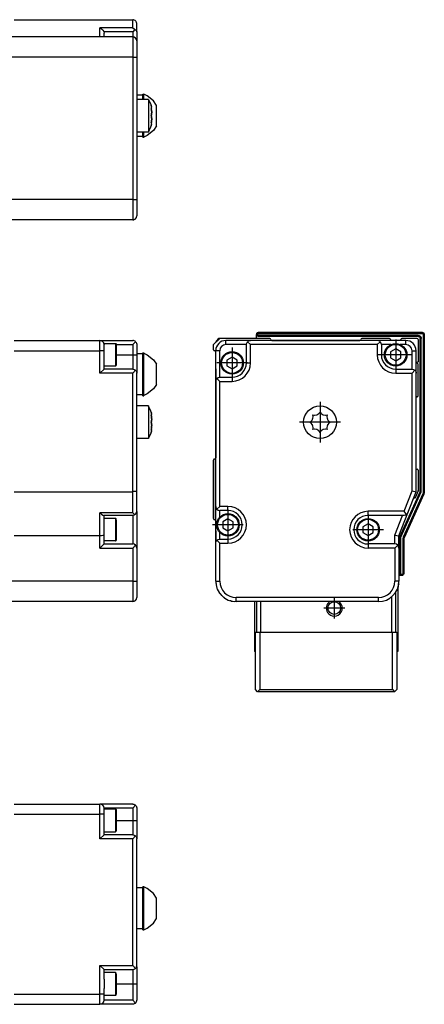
# Model space of a CAD drawing. Header units: inches. Extents: x -381 to 29622, y -418 to 176.
# Tile 50 of 50: x 29523 to 29622, y -152 to 88. Entities that reach past the tile are written whole.
import ezdxf

# ---------------------------------------------------------------- set-up
doc = ezdxf.new("R2010")
doc.units = ezdxf.units.IN
doc.linetypes.add('DOT_CENTER', pattern=[14, 12, -1, 0, -1])
doc.layers.add('1', color=7, linetype='Continuous')

# ---------------------------------------------------------------- blocks, each defined once
blk = doc.blocks.new('Modulo_der__16E___18', base_point=(27255.18, -53.93))
at = {"color": 7, "linetype": 'Continuous'}
for p, q in [((29522.08, 9.97), (29543.08, 9.97)), ((29543.08, 7.47), (29543.08, 9.97)), ((29543.08, 9.97), (29551.08, 9.97)), ((29551.29, 9.95), (29551.08, 9.97)), ((29551.08, 8.97), (29551.78, 9.68)), ((29551.46, 9.9), (29551.29, 9.95)), ((29551.48, 9.89), (29551.46, 9.9)), ((29551.67, 9.78), (29551.48, 9.89)), ((29551.78, 9.68), (29551.67, 9.78)), ((29551.78, 9.68), (29551.82, 9.64)), ((29551.82, 9.64), (29551.94, 9.47)), ((29522.08, 7.47), (29543.08, 7.47)), ((29543.08, 1.97), (29543.08, 7.47)), ((29544.08, 7.47), (29543.08, 7.47)), ((29544.08, 9.22), (29544.08, 8.97)), ((29544.08, 9.22), (29546.88, 9.22)), ((29544.08, 7.47), (29544.08, 8.97)), ((29544.08, 2.97), (29544.08, 7.47)), ((29546.88, 9.22), (29546.88, 3.72)), ((29546.88, 9.22), (29546.95, 9.21)), ((29546.95, 9.21), (29547.05, 9.12)), ((29547.05, 9.12), (29547.08, 8.83)), ((29547.06, 8.97), (29551.08, 8.97)), ((29547.08, 8.83), (29547.08, 3.92)), ((29551.08, 8.97), (29551.08, 6.47)), ((29551.94, 9.47), (29552, 9.35)), ((29552, 9.35), (29552.03, 9.28)), ((29552.03, 9.28), (29552.07, 9.08)), ((29552.07, 9.08), (29552.08, 8.97)), ((29552.08, 8.97), (29552.08, 6.47)), ((29547.08, 6.47), (29551.08, 6.47)), ((29551.08, 6.47), (29551.08, 2.97)), ((29551.08, 6.47), (29552.08, 6.47)), ((29553.58, 6.68), (29552.08, 6.68)), ((29552.08, 6.47), (29552.08, 1.97)), ((29553.58, -3.57), (29553.58, 6.93)), ((29553.58, 6.93), (29553.83, 6.93)), ((29553.83, -0.12), (29553.83, 6.93)), ((29553.83, 6.93), (29553.83, 6.85)), ((29553.83, 6.85), (29554.66, 6.46)), ((29554.66, 6.46), (29556.15, 5.23)), ((29556.15, 5.23), (29556.88, 4.14)), ((29544.08, 2.97), (29543.08, 1.97)), ((29546.88, 3.72), (29544.08, 3.72)), ((29551.08, 2.97), (29544.08, 2.97)), ((29546.88, 3.72), (29546.95, 3.73)), ((29546.95, 3.73), (29547.05, 3.82)), ((29547.05, 3.82), (29547.08, 3.92)), ((29551.08, 2.97), (29551.46, 2.9)), ((29551.78, 2.68), (29551.08, 1.97)), ((29551.46, 2.9), (29551.78, 2.68)), ((29551.78, 2.68), (29551.82, 2.64)), ((29551.82, 2.64), (29551.94, 2.47)), ((29551.94, 2.47), (29552, 2.35)), ((29556.88, -0.79), (29556.88, 4.14)), ((29551.08, 1.97), (29543.08, 1.97)), ((29551.08, -27.03), (29551.08, 1.97)), ((29552, 2.35), (29552.03, 2.28)), ((29552.03, 2.28), (29552.07, 2.08)), ((29552.07, 2.08), (29552.08, 1.97)), ((29552.08, -26.84), (29552.08, 1.97)), ((29553.83, -3.49), (29553.83, -0.12)), ((29556.15, -1.87), (29554.66, -3.11)), ((29556.88, -0.79), (29556.15, -1.87)), ((29553.58, -3.32), (29552.08, -3.32)), ((29553.58, -3.57), (29553.83, -3.57)), ((29554.66, -3.11), (29553.83, -3.49)), ((29553.83, -3.57), (29553.83, -3.49)), ((29554.91, -6.03), (29552.08, -6.03)), ((29554.91, -6.03), (29554.91, -6.09)), ((29554.91, -6.09), (29554.91, -6.03)), ((29554.91, -6.09), (29554.91, -8.66)), ((29555.49, -7.33), (29554.91, -6.09)), ((29554.91, -8.66), (29554.91, -14.03)), ((29555.58, -7.53), (29555.49, -7.33)), ((29555.58, -7.53), (29555.67, -7.84)), ((29555.67, -7.84), (29555.58, -7.53)), ((29555.58, -8.26), (29555.67, -8.33)), ((29555.66, -8.59), (29555.58, -8.26)), ((29555.59, -8.33), (29555.66, -8.59)), ((29555.59, -8.33), (29555.68, -8.33)), ((29555.66, -8.59), (29555.68, -8.7)), ((29555.68, -8.7), (29555.66, -8.59)), ((29555.68, -7.89), (29555.67, -7.84)), ((29555.67, -8.33), (29555.68, -8.33)), ((29555.7, -7.96), (29555.68, -7.89)), ((29555.68, -8.33), (29555.73, -8.21)), ((29555.68, -8.7), (29555.72, -9.03)), ((29555.72, -9.03), (29555.68, -8.7)), ((29555.72, -9.51), (29555.68, -9.76)), ((29555.68, -9.76), (29555.72, -9.51)), ((29555.7, -7.96), (29555.72, -8.09)), ((29555.72, -8.09), (29555.7, -7.96)), ((29555.73, -8.21), (29555.72, -8.09)), ((29555.72, -9.03), (29555.73, -9.28)), ((29555.73, -9.28), (29555.72, -9.03)), ((29555.73, -9.36), (29555.72, -9.51)), ((29555.72, -9.51), (29555.73, -9.36)), ((29555.73, -9.28), (29555.73, -9.36)), ((29555.73, -9.36), (29555.73, -9.28)), ((29555.67, -9.81), (29555.58, -10.03)), ((29555.58, -10.03), (29555.67, -9.81)), ((29555.58, -10.03), (29555.67, -10.25)), ((29555.67, -10.25), (29555.58, -10.03)), ((29555.58, -11.8), (29555.66, -11.47)), ((29555.67, -11.73), (29555.58, -11.8)), ((29555.66, -11.47), (29555.59, -11.73)), ((29555.59, -11.73), (29555.68, -11.73)), ((29555.68, -11.35), (29555.66, -11.47)), ((29555.66, -11.47), (29555.68, -11.35)), ((29555.68, -9.76), (29555.67, -9.81)), ((29555.67, -9.81), (29555.68, -9.76)), ((29555.67, -10.25), (29555.68, -10.29)), ((29555.68, -10.29), (29555.67, -10.25)), ((29555.68, -11.73), (29555.67, -11.73)), ((29555.68, -10.29), (29555.72, -10.55)), ((29555.72, -10.55), (29555.68, -10.29)), ((29555.72, -11.03), (29555.68, -11.35)), ((29555.68, -11.35), (29555.72, -11.03)), ((29555.73, -11.84), (29555.68, -11.73)), ((29555.72, -11.96), (29555.7, -12.09)), ((29555.7, -12.09), (29555.72, -11.96)), ((29555.72, -10.55), (29555.73, -10.7)), ((29555.73, -10.7), (29555.72, -10.55)), ((29555.73, -10.78), (29555.72, -11.03)), ((29555.72, -11.03), (29555.73, -10.78)), ((29555.72, -11.96), (29555.73, -11.84)), ((29555.73, -10.7), (29555.73, -10.78)), ((29555.73, -10.78), (29555.73, -10.7)), ((29554.91, -14.03), (29552.08, -14.03)), ((29555.49, -12.72), (29554.91, -13.97)), ((29555.58, -12.53), (29555.49, -12.72)), ((29555.67, -12.22), (29555.58, -12.53)), ((29555.58, -12.53), (29555.67, -12.22)), ((29555.67, -12.22), (29555.68, -12.17)), ((29555.68, -12.17), (29555.7, -12.09)), ((29522.08, -27.03), (29551.08, -27.03)), ((29551.29, -27.02), (29551.08, -27.03)), ((29551.08, -32.19), (29551.08, -27.03)), ((29551.46, -27.01), (29551.29, -27.02)), ((29551.48, -27.01), (29551.46, -27.01)), ((29551.67, -26.99), (29551.48, -27.01)), ((29551.79, -26.97), (29551.67, -26.99)), ((29551.82, -26.97), (29551.79, -26.97)), ((29551.94, -26.93), (29551.82, -26.97)), ((29552, -26.91), (29551.94, -26.93)), ((29552.03, -26.9), (29552, -26.91)), ((29552.07, -26.86), (29552.03, -26.9)), ((29552.08, -26.84), (29552.07, -26.86)), ((29552.08, -31.83), (29552.08, -26.84)), ((29543.08, -32.19), (29543.1, -32.21)), ((29551.08, -32.19), (29543.08, -32.19)), ((29543.08, -37.83), (29543.08, -32.19)), ((29543.1, -32.21), (29543.46, -32.52)), ((29543.46, -32.52), (29543.48, -32.53)), ((29543.48, -32.53), (29543.79, -32.74)), ((29543.79, -32.74), (29543.8, -32.75)), ((29543.8, -32.75), (29544.01, -32.83)), ((29551.08, -32.83), (29544.01, -32.83)), ((29544.08, -37.64), (29544.08, -32.83)), ((29546.88, -33.58), (29544.08, -33.58)), ((29546.88, -33.58), (29546.88, -39.08)), ((29546.95, -33.59), (29546.88, -33.58)), ((29547.05, -33.68), (29546.95, -33.59)), ((29547.08, -33.97), (29547.05, -33.68)), ((29551.08, -32.19), (29551.1, -32.21)), ((29551.46, -32.75), (29551.08, -32.83)), ((29551.08, -32.83), (29551.08, -39.83)), ((29551.1, -32.21), (29551.46, -32.52)), ((29551.46, -32.52), (29551.48, -32.53)), ((29551.64, -32.65), (29551.46, -32.75)), ((29551.48, -32.53), (29551.64, -32.65)), ((29551.64, -32.65), (29551.79, -32.53)), ((29551.79, -32.53), (29552, -32.21)), ((29552, -32.21), (29552.08, -31.83)), ((29552.08, -31.9), (29552.06, -32)), ((29552.08, -31.9), (29552.08, -40.83)), ((29547.08, -33.97), (29547.08, -36.33)), ((29543.08, -37.83), (29522.08, -37.83)), ((29543.46, -37.81), (29543.08, -37.83)), ((29543.08, -40.83), (29543.08, -37.83)), ((29543.79, -37.77), (29543.46, -37.81)), ((29544, -37.71), (29543.79, -37.77)), ((29544.08, -37.64), (29544, -37.71)), ((29544.08, -39.83), (29544.08, -37.64)), ((29547.08, -36.33), (29547.08, -38.88)), ((29544.08, -39.83), (29543.08, -40.83)), ((29543.08, -40.83), (29551.08, -40.83)), ((29546.88, -39.08), (29544.08, -39.08)), ((29544.08, -39.83), (29551.08, -39.83)), ((29546.88, -39.08), (29546.95, -39.07)), ((29546.95, -39.07), (29547.05, -38.98)), ((29547.05, -38.98), (29547.08, -38.88)), ((29551.46, -39.9), (29551.08, -39.83)), ((29551.08, -40.83), (29551.78, -40.12)), ((29551.08, -40.83), (29551.08, -48.93)), ((29551.78, -40.12), (29551.46, -39.9)), ((29552, -40.45), (29551.78, -40.12)), ((29552.08, -40.83), (29552, -40.45)), ((29552.08, -40.83), (29552.08, -48.93)), ((29551.08, -48.93), (29500.68, -48.93)), ((29551.08, -48.93), (29551.08, -53.93)), ((29551.08, -48.93), (29552.08, -48.93)), ((29552.08, -48.93), (29552.08, -52.93)), ((29551.08, -53.93), (29500.68, -53.93))]:
    blk.add_line(p, q, dxfattribs=at)
for centre, start, end in [((29543.08, 8.97), 360, 90), ((29551.08, -52.93), 270, 0)]:
    blk.add_arc(centre, 1, start, end, dxfattribs=at)
blk = doc.blocks.new('F-286__38', base_point=(621.12, -75.97))
blk.add_blockref('Modulo_der__16E___18', (27255.18, -53.93))
blk = doc.blocks.new('Alzado2', base_point=(2889, -32))
blk.add_blockref('F-286__38', (621.12, -75.97))
blk = doc.blocks.new('Modulo_der__16E___47', base_point=(27255.18, 38.97))
at = {"color": 7, "linetype": 'Continuous'}
for p, q in [((29522.08, 88.48), (29551.08, 88.48)), ((29551.29, 88.46), (29551.08, 88.48)), ((29551.08, 86.47), (29551.08, 88.48)), ((29551.46, 88.4), (29551.29, 88.46)), ((29551.48, 88.39), (29551.46, 88.4)), ((29551.67, 88.29), (29551.48, 88.39)), ((29551.79, 88.18), (29551.67, 88.29)), ((29551.82, 88.15), (29551.79, 88.18)), ((29551.94, 87.98), (29551.82, 88.15)), ((29552, 87.86), (29551.94, 87.98)), ((29552.03, 87.79), (29552, 87.86)), ((29552.07, 87.58), (29552.03, 87.79)), ((29552.08, 87.48), (29552.07, 87.58)), ((29552.08, 85.54), (29552.08, 87.48)), ((29543.08, 86.47), (29543.1, 86.46)), ((29543.08, 84.28), (29543.08, 86.47)), ((29551.08, 86.47), (29543.08, 86.47)), ((29543.1, 86.46), (29543.46, 86.26)), ((29543.46, 86.26), (29543.48, 86.24)), ((29543.48, 86.24), (29543.79, 85.94)), ((29543.79, 85.94), (29543.8, 85.92)), ((29543.8, 85.92), (29544, 85.56)), ((29544, 85.56), (29544.01, 85.54)), ((29544.01, 85.54), (29544.08, 85.15)), ((29551.08, 85.54), (29544.01, 85.54)), ((29544.08, 84.28), (29544.08, 85.15)), ((29551.08, 86.47), (29551.1, 86.46)), ((29551.64, 86.1), (29551.08, 85.54)), ((29551.08, 85.54), (29551.08, 84.28)), ((29551.1, 86.46), (29551.46, 86.26)), ((29551.46, 86.26), (29551.48, 86.24)), ((29551.48, 86.24), (29551.64, 86.1)), ((29551.64, 86.1), (29551.79, 86.02)), ((29551.79, 86.02), (29552, 85.8)), ((29552, 85.8), (29552.08, 85.54)), ((29552.08, 85.54), (29552.08, 83.28)), ((29551.08, 84.28), (29500.68, 84.28)), ((29551.08, 84.28), (29551.08, 79.28)), ((29552.08, 83.28), (29552.08, 79.28)), ((29551.08, 79.28), (29500.68, 79.28)), ((29551.08, 79.28), (29551.08, 44.48)), ((29551.08, 79.28), (29552.08, 79.28)), ((29552.08, 79.28), (29552.08, 44.48)), ((29553.58, 69.98), (29552.08, 69.98)), ((29553.58, 69), (29553.58, 70.23)), ((29553.58, 70.23), (29553.83, 70.23)), ((29553.83, 69), (29553.83, 70.23)), ((29554.66, 69.84), (29553.83, 70.23)), ((29554.91, 68.98), (29552.08, 68.98)), ((29553.58, 68.98), (29553.58, 69)), ((29553.83, 68.98), (29553.83, 69)), ((29556.15, 68.59), (29554.66, 69.84)), ((29554.91, 68.98), (29554.91, 60.98)), ((29554.91, 68.98), (29555.49, 67.71)), ((29555.49, 67.71), (29555.58, 67.48)), ((29555.67, 67.16), (29555.58, 67.48)), ((29555.58, 67.48), (29555.67, 67.16)), ((29556.88, 67.48), (29556.15, 68.59)), ((29556.88, 62.48), (29556.88, 67.48)), ((29555.58, 66.75), (29555.66, 66.68)), ((29555.67, 66.37), (29555.58, 66.75)), ((29555.67, 65.2), (29555.58, 64.98)), ((29555.58, 64.98), (29555.67, 65.2)), ((29555.59, 66.68), (29555.67, 66.37)), ((29555.59, 66.68), (29555.68, 66.68)), ((29555.66, 66.68), (29555.68, 66.68)), ((29555.68, 67.12), (29555.67, 67.16)), ((29555.67, 66.37), (29555.68, 66.3)), ((29555.68, 66.3), (29555.67, 66.37)), ((29555.68, 65.24), (29555.67, 65.2)), ((29555.67, 65.2), (29555.68, 65.24)), ((29555.72, 66.91), (29555.68, 67.12)), ((29555.68, 66.68), (29555.72, 66.71)), ((29555.68, 66.3), (29555.73, 65.73)), ((29555.73, 65.73), (29555.68, 66.3)), ((29555.7, 65.33), (29555.68, 65.24)), ((29555.68, 65.24), (29555.7, 65.33)), ((29555.72, 65.5), (29555.7, 65.33)), ((29555.7, 65.33), (29555.72, 65.5)), ((29555.73, 66.83), (29555.72, 66.91)), ((29555.72, 66.91), (29555.73, 66.83)), ((29555.72, 66.71), (29555.73, 66.79)), ((29555.73, 65.73), (29555.72, 65.5)), ((29555.72, 65.5), (29555.73, 65.73)), ((29555.73, 66.79), (29555.73, 66.83)), ((29555.67, 64.76), (29555.58, 64.98)), ((29555.58, 64.98), (29555.67, 64.76)), ((29555.58, 63.21), (29555.67, 63.59)), ((29555.67, 63.27), (29555.58, 63.21)), ((29555.58, 62.48), (29555.67, 62.79)), ((29555.67, 62.79), (29555.58, 62.48)), ((29555.67, 63.59), (29555.59, 63.28)), ((29555.59, 63.28), (29555.68, 63.28)), ((29555.68, 64.71), (29555.67, 64.76)), ((29555.67, 64.76), (29555.68, 64.71)), ((29555.67, 63.59), (29555.68, 63.65)), ((29555.68, 63.65), (29555.67, 63.59)), ((29555.68, 63.28), (29555.67, 63.27)), ((29555.67, 62.79), (29555.68, 62.84)), ((29555.7, 64.63), (29555.68, 64.71)), ((29555.68, 64.71), (29555.7, 64.63)), ((29555.68, 63.65), (29555.73, 64.23)), ((29555.73, 64.23), (29555.68, 63.65)), ((29555.72, 63.24), (29555.68, 63.28)), ((29555.68, 62.84), (29555.72, 63.04)), ((29555.72, 64.46), (29555.7, 64.63)), ((29555.7, 64.63), (29555.72, 64.46)), ((29555.73, 64.23), (29555.72, 64.46)), ((29555.72, 64.46), (29555.73, 64.23)), ((29555.73, 63.16), (29555.72, 63.24)), ((29555.72, 63.04), (29555.73, 63.13)), ((29555.73, 63.13), (29555.72, 63.04)), ((29555.73, 63.13), (29555.73, 63.16)), ((29554.91, 60.98), (29552.08, 60.98)), ((29553.58, 60.96), (29553.58, 60.98)), ((29553.58, 59.73), (29553.58, 60.96)), ((29553.83, 60.96), (29553.83, 60.98)), ((29553.83, 59.73), (29553.83, 60.96)), ((29556.15, 61.38), (29554.66, 60.13)), ((29554.91, 60.98), (29555.49, 62.24)), ((29555.49, 62.24), (29555.58, 62.48)), ((29556.88, 62.48), (29556.15, 61.38)), ((29552.08, 59.98), (29553.58, 59.98)), ((29553.58, 59.73), (29553.83, 59.73)), ((29554.66, 60.13), (29553.83, 59.73)), ((29551.08, 44.48), (29500.68, 44.48)), ((29551.08, 44.48), (29552.08, 44.48)), ((29551.08, 44.48), (29551.08, 39.48)), ((29552.08, 44.48), (29552.08, 40.48)), ((29551.08, 39.48), (29500.68, 39.48)), ((29551.08, 39.48), (29551.29, 39.5)), ((29551.29, 39.5), (29551.4, 39.53)), ((29551.43, 39.54), (29551.46, 39.55)), ((29551.46, 39.55), (29551.48, 39.56)), ((29551.48, 39.56), (29551.67, 39.67)), ((29551.67, 39.67), (29551.71, 39.7)), ((29551.73, 39.72), (29551.78, 39.77)), ((29551.78, 39.77), (29551.82, 39.81)), ((29551.82, 39.81), (29551.94, 39.98)), ((29551.94, 39.98), (29552, 40.09)), ((29552, 40.09), (29552.03, 40.17)), ((29552.03, 40.17), (29552.05, 40.27)), ((29552.07, 40.37), (29552.08, 40.48)), ((29552.07, 40.34), (29552.07, 40.37))]:
    blk.add_line(p, q, dxfattribs=at)
for centre, start, end in [((29551.08, 83.28), 0.0001, 90), ((29551.08, 40.48), 270, 0)]:
    blk.add_arc(centre, 1, start, end, dxfattribs=at)
blk = doc.blocks.new('F-286__67', base_point=(621.12, 38.97))
blk.add_blockref('Modulo_der__16E___47', (27255.18, 38.97))
blk = doc.blocks.new('Inferior2', base_point=(2889, 64.72))
blk.add_blockref('F-286__67', (621.12, 38.97))
blk = doc.blocks.new('Modulo_izq__K___68', base_point=(29570.88, -53.93))
at = {"color": 7, "linetype": 'Continuous'}
for p, q in [((29570.88, 8.97), (29572.38, 10.47)), ((29571.88, 10.22), (29572.18, 10.52)), ((29571.88, 10.22), (29572.12, 10.22)), ((29571.88, 9.97), (29571.88, 10.22)), ((29572.18, 10.52), (29579.58, 10.52)), ((29584.63, 10.47), (29572.38, 10.47)), ((29579.88, 9.97), (29573.88, 9.97)), ((29573.88, 8.97), (29573.88, 9.97)), ((29578.96, 9.35), (29579.17, 9.68)), ((29579.17, 9.68), (29579.29, 9.78)), ((29579.17, 9.68), (29579.88, 8.97)), ((29579.29, 9.78), (29579.47, 9.89)), ((29579.47, 9.89), (29579.5, 9.9)), ((29579.5, 9.9), (29579.67, 9.95)), ((29579.63, 10.47), (29579.58, 10.52)), ((29579.67, 9.95), (29579.88, 9.97)), ((29610.88, 9.97), (29579.88, 9.97)), ((29581.38, 11.47), (29581.4, 11.62)), ((29581.38, 10.47), (29581.38, 11.47)), ((29581.4, 11.33), (29581.38, 11.47)), ((29581.63, 11.47), (29581.38, 11.47)), ((29581.4, 11.62), (29581.42, 11.67)), ((29581.46, 11.2), (29581.4, 11.33)), ((29581.42, 11.67), (29581.46, 11.75)), ((29581.46, 11.75), (29581.6, 11.89)), ((29581.6, 11.06), (29581.46, 11.2)), ((29581.6, 11.89), (29581.69, 11.94)), ((29581.73, 11), (29581.6, 11.06)), ((29581.63, 11.47), (29581.64, 11.55)), ((29581.64, 11.4), (29581.63, 11.47)), ((29581.64, 11.55), (29581.65, 11.57)), ((29581.65, 11.38), (29581.64, 11.4)), ((29581.65, 11.57), (29581.67, 11.61)), ((29581.67, 11.33), (29581.65, 11.38)), ((29581.67, 11.61), (29581.7, 11.65)), ((29581.7, 11.3), (29581.67, 11.33)), ((29581.69, 11.94), (29581.73, 11.95)), ((29581.7, 11.65), (29581.74, 11.68)), ((29581.74, 11.27), (29581.7, 11.3)), ((29581.73, 11.95), (29581.88, 11.97)), ((29581.88, 10.97), (29581.73, 11)), ((29581.74, 11.68), (29581.78, 11.7)), ((29581.78, 11.24), (29581.74, 11.27)), ((29581.78, 11.7), (29581.8, 11.71)), ((29581.8, 11.23), (29581.78, 11.24)), ((29581.8, 11.71), (29581.88, 11.72)), ((29581.88, 11.22), (29581.8, 11.23)), ((29581.88, 11.72), (29581.88, 11.97)), ((29581.88, 11.97), (29621.88, 11.97)), ((29581.88, 11.72), (29621.88, 11.72)), ((29581.88, 10.97), (29581.88, 11.22)), ((29620.88, 11.22), (29581.88, 11.22)), ((29620.88, 10.97), (29581.88, 10.97)), ((29585.13, 9.97), (29606.63, 9.97)), ((29613.88, 10.47), (29607.13, 10.47)), ((29617.88, 9.97), (29610.88, 9.97)), ((29611.09, 9.95), (29610.88, 9.97)), ((29611.59, 9.68), (29610.88, 8.97)), ((29611.26, 9.9), (29611.09, 9.95)), ((29611.29, 9.89), (29611.26, 9.9)), ((29611.47, 9.78), (29611.29, 9.89)), ((29611.59, 9.68), (29611.47, 9.78)), ((29611.8, 9.35), (29611.59, 9.68)), ((29614.13, 10.22), (29614.13, 9.97)), ((29616.63, 9.97), (29616.63, 10.22)), ((29620.63, 10.47), (29616.88, 10.47)), ((29617.88, 8.97), (29617.88, 9.97)), ((29620.88, 11.22), (29621.09, 11.19)), ((29620.88, 10.97), (29620.88, 11.22)), ((29620.88, 10.97), (29621.02, 10.95)), ((29620.88, 10.22), (29620.88, 4.77)), ((29621.02, 10.95), (29621.16, 10.89)), ((29621.09, 11.19), (29621.16, 11.17)), ((29621.16, 11.17), (29621.29, 11.1)), ((29621.16, 10.89), (29621.29, 10.75)), ((29621.29, 11.1), (29621.41, 11)), ((29621.29, 10.75), (29621.36, 10.62)), ((29621.36, 10.62), (29621.38, 10.47)), ((29621.38, -27.04), (29621.38, 10.47)), ((29621.38, 10.47), (29621.63, 10.47)), ((29621.41, 11), (29621.5, 10.89)), ((29621.5, 10.89), (29621.57, 10.76)), ((29621.57, 10.76), (29621.6, 10.69)), ((29621.6, 10.69), (29621.63, 10.47)), ((29621.63, -27.1), (29621.63, 10.47)), ((29621.88, 11.97), (29622.02, 11.95)), ((29621.88, 11.72), (29621.88, 11.97)), ((29621.88, 11.72), (29621.95, 11.71)), ((29621.95, 11.71), (29621.97, 11.7)), ((29621.97, 11.7), (29622.02, 11.68)), ((29622.02, 11.95), (29622.16, 11.89)), ((29622.02, 11.68), (29622.05, 11.65)), ((29622.05, 11.65), (29622.09, 11.61)), ((29622.09, 11.61), (29622.11, 11.57)), ((29622.11, 11.57), (29622.12, 11.55)), ((29622.12, 11.55), (29622.13, 11.47)), ((29622.13, 11.47), (29622.13, -27.21)), ((29622.13, 11.47), (29622.38, 11.47)), ((29622.16, 11.89), (29622.29, 11.75)), ((29622.29, 11.75), (29622.36, 11.62)), ((29622.36, 11.62), (29622.38, 11.47)), ((29622.38, 11.47), (29622.38, -27.21)), ((29570.88, 7.72), (29570.88, 8.97)), ((29570.9, 7.62), (29570.9, 7.61)), ((29570.92, 7.58), (29570.93, 7.57)), ((29570.93, 7.57), (29570.95, 7.55)), ((29570.95, 7.55), (29570.96, 7.54)), ((29570.97, 7.53), (29570.99, 7.52)), ((29570.99, 7.52), (29571, 7.51)), ((29571.09, 7.48), (29571.1, 7.48)), ((29571.14, 7.47), (29571.13, 7.47)), ((29571.2, 7.46), (29571.16, 7.47)), ((29571.25, 7.44), (29571.2, 7.46)), ((29571.33, 7.37), (29571.29, 7.41)), ((29571.35, 7.34), (29571.33, 7.37)), ((29571.37, 7.29), (29571.36, 7.33)), ((29571.38, 7.22), (29571.37, 7.28)), ((29571.38, -0.03), (29571.38, 7.47)), ((29572.38, 7.47), (29571.38, 7.47)), ((29572.38, 0.97), (29572.38, 7.47)), ((29578.88, 8.97), (29573.88, 8.97)), ((29578.88, 8.97), (29578.96, 9.35)), ((29578.88, 4.47), (29578.88, 8.97)), ((29610.88, 8.97), (29579.88, 8.97)), ((29579.88, 4.47), (29579.88, 8.97)), ((29610.88, 8.97), (29610.88, 6.47)), ((29611.88, 8.97), (29611.8, 9.35)), ((29611.88, 8.97), (29611.88, 6.47)), ((29614.24, 8.97), (29611.88, 8.97)), ((29615.38, 7.92), (29614.13, 7.19)), ((29614.27, 8.97), (29614.24, 8.97)), ((29616.63, 7.19), (29615.38, 7.92)), ((29616.53, 8.97), (29616.49, 8.97)), ((29617.88, 8.97), (29616.53, 8.97)), ((29619.38, 2.97), (29619.38, 7.47)), ((29619.38, 7.47), (29620.38, 7.47)), ((29620.38, 1.97), (29620.38, 7.47)), ((29571.38, 5.97), (29571.38, 7.22)), ((29571.38, 2.97), (29571.38, 5.97)), ((29571.38, 5.97), (29571.38, 5.95)), ((29571.38, 5.97), (29571.38, 5.95)), ((29571.38, 5.95), (29571.38, 5.97)), ((29571.38, 5.93), (29571.38, 5.95)), ((29575.38, 5.92), (29574.13, 5.19)), ((29574.13, 5.19), (29574.13, 3.75)), ((29576.63, 5.19), (29575.38, 5.92)), ((29576.63, 3.75), (29576.63, 5.19)), ((29611.88, 6.47), (29610.88, 6.47)), ((29614.13, 7.19), (29614.13, 5.75)), ((29614.13, 5.75), (29615.38, 5.03)), ((29615.38, 5.03), (29616.63, 5.75)), ((29616.63, 5.75), (29616.63, 7.19)), ((29571.38, 2.97), (29571.38, -18.78)), ((29571.38, 2.9), (29571.38, 2.97)), ((29571.38, 2.9), (29571.38, 2.92)), ((29571.38, 1.93), (29571.38, 2.9)), ((29574.13, 3.75), (29575.38, 3.03)), ((29575.38, 3.03), (29576.63, 3.75)), ((29578.88, 4.47), (29579.88, 4.47)), ((29615.38, 2.97), (29615.38, 1.97)), ((29615.38, 2.97), (29619.38, 2.97)), ((29619.38, 2.97), (29619.76, 2.9)), ((29620.09, 2.68), (29619.38, 1.97)), ((29619.76, 2.9), (29620.09, 2.68)), ((29620.09, 2.68), (29620.19, 2.56)), ((29620.19, 2.56), (29620.29, 2.38)), ((29620.88, 4.77), (29620.58, 4.47)), ((29620.58, 4.47), (29620.88, 4.17)), ((29620.88, -3.53), (29620.88, 4.17)), ((29571.38, 1.72), (29571.38, 1.93)), ((29571.38, -0.03), (29571.4, 0.18)), ((29571.4, 0.18), (29571.46, 0.35)), ((29571.46, 0.35), (29571.47, 0.38)), ((29571.47, 0.38), (29571.57, 0.56)), ((29571.57, 0.56), (29571.67, 0.68)), ((29571.67, 0.68), (29572, 0.9)), ((29571.67, 0.68), (29572.38, -0.03)), ((29572, 0.9), (29572.38, 0.97)), ((29572.38, 0.97), (29575.38, 0.97)), ((29575.38, 0.97), (29575.38, -0.03)), ((29615.38, 1.97), (29619.38, 1.97)), ((29619.38, -26.84), (29619.38, 1.97)), ((29620.29, 2.38), (29620.3, 2.35)), ((29620.3, 2.35), (29620.36, 2.18)), ((29620.36, 2.18), (29620.38, 1.97)), ((29620.38, -27.03), (29620.38, 1.97)), ((29571.38, -30.63), (29571.38, -0.03)), ((29572.38, -30.63), (29572.38, -0.03)), ((29572.38, -0.03), (29575.38, -0.03)), ((29620.38, -3.97), (29620.38, -3.98)), ((29594.74, -9.76), (29594.94, -9.51)), ((29594.94, -9.51), (29595.03, -9.36)), ((29595.03, -9.36), (29595.07, -9.28)), ((29595.07, -9.28), (29595.14, -9.03)), ((29595.18, -8.59), (29595.11, -8.26)), ((29595.11, -8.26), (29595.49, -8.33)), ((29595.14, -9.03), (29595.18, -8.7)), ((29595.18, -8.64), (29595.18, -8.59)), ((29595.18, -8.7), (29595.18, -8.64)), ((29595.49, -8.33), (29595.55, -8.33)), ((29595.55, -8.33), (29596.13, -8.21)), ((29596.13, -8.21), (29596.36, -8.09)), ((29596.36, -8.09), (29596.53, -7.96)), ((29596.53, -7.96), (29596.62, -7.89)), ((29596.62, -7.89), (29596.66, -7.84)), ((29596.66, -7.84), (29596.88, -7.53)), ((29596.88, -7.53), (29597.1, -7.84)), ((29597.1, -7.84), (29597.15, -7.89)), ((29597.15, -7.89), (29597.23, -7.96)), ((29597.23, -7.96), (29597.4, -8.09)), ((29597.4, -8.09), (29597.63, -8.21)), ((29597.63, -8.21), (29598.21, -8.33)), ((29598.21, -8.33), (29598.27, -8.33)), ((29598.27, -8.33), (29598.65, -8.26)), ((29598.59, -8.59), (29598.58, -8.64)), ((29598.58, -8.64), (29598.58, -8.7)), ((29598.58, -8.7), (29598.62, -9.03)), ((29598.65, -8.26), (29598.59, -8.59)), ((29598.62, -9.03), (29598.7, -9.28)), ((29598.7, -9.28), (29598.73, -9.36)), ((29598.73, -9.36), (29598.82, -9.51)), ((29598.82, -9.51), (29599.02, -9.76)), ((29594.38, -10.03), (29594.69, -9.81)), ((29594.69, -10.25), (29594.38, -10.03)), ((29594.69, -9.81), (29594.74, -9.76)), ((29594.74, -10.29), (29594.69, -10.25)), ((29594.94, -10.55), (29594.74, -10.29)), ((29595.03, -10.7), (29594.94, -10.55)), ((29595.07, -10.78), (29595.03, -10.7)), ((29595.14, -11.03), (29595.07, -10.78)), ((29595.11, -11.8), (29595.18, -11.47)), ((29595.49, -11.73), (29595.11, -11.8)), ((29595.18, -11.35), (29595.14, -11.03)), ((29595.18, -11.42), (29595.18, -11.35)), ((29595.18, -11.47), (29595.18, -11.42)), ((29595.55, -11.73), (29595.49, -11.73)), ((29596.13, -11.84), (29595.55, -11.73)), ((29596.36, -11.96), (29596.13, -11.84)), ((29596.53, -12.09), (29596.36, -11.96)), ((29597.4, -11.96), (29597.23, -12.09)), ((29597.63, -11.84), (29597.4, -11.96)), ((29598.21, -11.73), (29597.63, -11.84)), ((29598.27, -11.73), (29598.21, -11.73)), ((29598.65, -11.8), (29598.27, -11.73)), ((29598.62, -11.03), (29598.58, -11.35)), ((29598.58, -11.35), (29598.58, -11.42)), ((29598.58, -11.42), (29598.59, -11.47)), ((29598.59, -11.47), (29598.65, -11.8)), ((29598.7, -10.78), (29598.62, -11.03)), ((29598.73, -10.7), (29598.7, -10.78)), ((29598.82, -10.55), (29598.73, -10.7)), ((29599.02, -10.29), (29598.82, -10.55)), ((29599.02, -9.76), (29599.07, -9.81)), ((29599.07, -10.25), (29599.02, -10.29)), ((29599.07, -9.81), (29599.38, -10.03)), ((29599.38, -10.03), (29599.07, -10.25)), ((29596.62, -12.17), (29596.53, -12.09)), ((29596.66, -12.22), (29596.62, -12.17)), ((29596.88, -12.53), (29596.66, -12.22)), ((29597.1, -12.22), (29596.88, -12.53)), ((29597.15, -12.17), (29597.1, -12.22)), ((29597.23, -12.09), (29597.15, -12.17)), ((29570.88, -33.63), (29570.88, -19.28)), ((29620.38, -21.53), (29620.63, -21.53)), ((29620.88, -21.78), (29620.88, -26.73)), ((29616.38, -38.11), (29621.38, -27.04)), ((29616.63, -38.17), (29621.63, -27.1)), ((29622.06, -27.52), (29617.24, -38.19)), ((29617.44, -31.83), (29619.38, -26.84)), ((29622.29, -27.62), (29617.47, -38.3)), ((29618.37, -32.19), (29620.38, -27.03)), ((29619.38, -26.84), (29620.38, -27.03)), ((29620.86, -26.82), (29620.26, -28.37)), ((29621.38, -27.04), (29621.63, -27.1)), ((29622.11, -27.36), (29622.06, -27.52)), ((29622.06, -27.52), (29622.29, -27.62)), ((29622.13, -27.21), (29622.11, -27.36)), ((29622.13, -27.21), (29622.38, -27.21)), ((29622.3, -27.59), (29622.29, -27.62)), ((29622.35, -27.42), (29622.3, -27.59)), ((29622.38, -27.21), (29622.35, -27.42)), ((29571.38, -39.63), (29571.38, -30.63)), ((29571.38, -30.63), (29571.4, -30.84)), ((29571.4, -30.84), (29571.46, -31.01)), ((29571.46, -31.01), (29571.47, -31.04)), ((29571.47, -31.04), (29571.57, -31.22)), ((29571.57, -31.22), (29571.67, -31.34)), ((29571.67, -31.34), (29572.38, -30.63)), ((29574.38, -30.63), (29572.38, -30.63)), ((29574.38, -31.63), (29574.38, -30.63)), ((29571.67, -31.34), (29572, -31.55)), ((29572, -31.55), (29572.38, -31.63)), ((29572.38, -33.24), (29572.38, -31.63)), ((29574.38, -31.63), (29572.38, -31.63)), ((29572.38, -33.27), (29572.38, -33.24)), ((29574.38, -33.69), (29573.13, -34.41)), ((29575.63, -34.41), (29574.38, -33.69)), ((29608.63, -32.83), (29608.63, -31.83)), ((29617.44, -31.83), (29608.63, -31.83)), ((29617.44, -32.83), (29608.63, -32.83)), ((29615.18, -37.64), (29617.05, -32.83)), ((29616.18, -37.83), (29618.37, -32.19)), ((29618.01, -32.65), (29617.44, -31.83)), ((29617.82, -32.75), (29617.44, -32.83)), ((29618.01, -32.65), (29617.82, -32.75)), ((29618.15, -32.53), (29618.01, -32.65)), ((29618.16, -32.52), (29618.15, -32.53)), ((29618.37, -32.21), (29618.16, -32.52)), ((29618.37, -32.19), (29618.37, -32.21)), ((29571.38, -33.88), (29571.13, -33.88)), ((29571.38, -36.63), (29571.38, -33.88)), ((29573.13, -34.41), (29573.13, -35.85)), ((29573.13, -35.85), (29574.38, -36.57)), ((29574.38, -36.57), (29575.63, -35.85)), ((29575.63, -35.85), (29575.63, -34.41)), ((29608.63, -34.88), (29607.38, -35.61)), ((29607.38, -35.61), (29607.38, -37.05)), ((29609.88, -35.61), (29608.63, -34.88)), ((29609.88, -37.05), (29609.88, -35.61)), ((29571.38, -39.03), (29571.38, -36.63)), ((29571.38, -36.98), (29571.38, -36.63)), ((29572.38, -37.02), (29572.38, -36.99)), ((29572.38, -38.63), (29572.38, -37.02)), ((29607.38, -37.05), (29608.63, -37.77)), ((29608.63, -37.77), (29609.88, -37.05)), ((29615.18, -39.83), (29615.18, -37.64)), ((29615.18, -37.64), (29616.18, -37.83)), ((29616.18, -40.83), (29616.18, -37.83)), ((29616.38, -47.03), (29616.38, -38.11)), ((29616.63, -38.17), (29616.38, -38.11)), ((29616.63, -47.03), (29616.63, -38.17)), ((29617.16, -38.45), (29617.13, -38.71)), ((29617.24, -38.19), (29617.16, -38.45)), ((29617.24, -38.19), (29617.47, -38.3)), ((29617.4, -38.5), (29617.38, -38.71)), ((29617.45, -38.33), (29617.4, -38.5)), ((29617.47, -38.3), (29617.45, -38.33)), ((29571.38, -39.03), (29571.35, -39.03)), ((29571.35, -39.03), (29571.35, -41.01)), ((29571.38, -39.63), (29571.44, -39.29)), ((29571.38, -48.93), (29571.38, -39.63)), ((29571.44, -39.29), (29571.46, -39.25)), ((29571.46, -39.25), (29571.61, -38.99)), ((29571.61, -38.99), (29571.67, -38.92)), ((29571.67, -38.92), (29572, -38.71)), ((29571.67, -38.92), (29572.38, -39.63)), ((29572, -38.71), (29572.38, -38.63)), ((29572.38, -38.63), (29574.38, -38.63)), ((29572.38, -39.63), (29574.38, -39.63)), ((29572.38, -48.93), (29572.38, -39.63)), ((29574.38, -38.63), (29574.38, -39.63)), ((29608.63, -39.83), (29608.63, -40.83)), ((29615.18, -39.83), (29608.63, -39.83)), ((29615.18, -40.83), (29608.63, -40.83)), ((29615.56, -39.9), (29615.18, -39.83)), ((29615.18, -40.83), (29615.89, -40.12)), ((29615.18, -40.83), (29615.18, -48.93)), ((29615.89, -40.12), (29615.56, -39.9)), ((29616.1, -40.45), (29615.89, -40.12)), ((29616.18, -40.83), (29616.1, -40.45)), ((29616.18, -40.83), (29616.18, -48.93)), ((29617.13, -38.71), (29617.38, -38.71)), ((29617.13, -38.71), (29617.13, -47.03)), ((29617.38, -38.71), (29617.38, -47.03)), ((29571.38, -41.01), (29571.35, -41.01)), ((29616.88, -47.53), (29616.18, -47.53)), ((29616.38, -47.03), (29616.63, -47.03)), ((29616.4, -47.17), (29616.38, -47.03)), ((29616.46, -47.3), (29616.4, -47.17)), ((29616.6, -47.44), (29616.46, -47.3)), ((29616.73, -47.5), (29616.6, -47.44)), ((29616.64, -47.1), (29616.63, -47.03)), ((29616.65, -47.12), (29616.64, -47.1)), ((29616.67, -47.17), (29616.65, -47.12)), ((29616.7, -47.2), (29616.67, -47.17)), ((29616.74, -47.23), (29616.7, -47.2)), ((29616.88, -47.53), (29616.73, -47.5)), ((29616.78, -47.26), (29616.74, -47.23)), ((29616.8, -47.27), (29616.78, -47.26)), ((29616.88, -47.28), (29616.8, -47.27)), ((29616.95, -47.27), (29616.88, -47.28)), ((29616.88, -47.28), (29616.88, -47.53)), ((29617.02, -47.5), (29616.88, -47.53)), ((29616.97, -47.26), (29616.95, -47.27)), ((29617.02, -47.23), (29616.97, -47.26)), ((29617.05, -47.2), (29617.02, -47.23)), ((29617.16, -47.44), (29617.02, -47.5)), ((29617.09, -47.16), (29617.05, -47.2)), ((29617.11, -47.12), (29617.09, -47.16)), ((29617.12, -47.1), (29617.11, -47.12)), ((29617.13, -47.03), (29617.12, -47.1)), ((29617.13, -47.03), (29617.38, -47.03)), ((29617.29, -47.3), (29617.16, -47.44)), ((29617.36, -47.17), (29617.29, -47.3)), ((29617.38, -47.03), (29617.36, -47.17)), ((29571.38, -48.93), (29572.38, -48.93)), ((29616.18, -48.93), (29615.18, -48.93)), ((29611.18, -52.93), (29576.38, -52.93)), ((29576.38, -53.93), (29576.38, -52.93)), ((29611.18, -53.93), (29611.18, -52.93)), ((29611.18, -53.93), (29576.38, -53.93))]:
    blk.add_line(p, q, dxfattribs=at)
for centre, radius in [((29615.38, 6.47), 2.75), ((29615.38, 6.47), 2.55), ((29575.38, 4.47), 2.75), ((29575.38, 4.47), 2.55), ((29596.88, -10.03), 4), ((29574.38, -35.13), 2.75), ((29574.38, -35.13), 2.55), ((29608.63, -36.33), 2.75), ((29608.63, -36.33), 2.55)]:
    blk.add_circle(centre, radius, dxfattribs=at)
for centre, radius, start, end in [((29571.88, 9.47), 0.5, 90, 180), ((29573.88, 7.47), 2.5, 90, 180), ((29584.63, 10.22), 0.25, 0, 90), ((29585.13, 10.22), 0.25, 180, 270), ((29606.63, 10.22), 0.25, 270, 0), ((29607.13, 10.22), 0.25, 90, 180), ((29613.88, 10.22), 0.25, 0, 90), ((29616.88, 10.22), 0.25, 90, 180), ((29617.88, 7.47), 2.5, 0, 90), ((29620.63, 10.22), 0.25, 0, 90), ((29571.13, 7.72), 0.25, 180, 270), ((29571.13, 7.22), 0.25, 0, 90), ((29573.88, 7.47), 1.5, 90, 180), ((29617.88, 7.47), 1.5, 0, 90), ((29615.38, 6.47), 4.5, 180, 270), ((29615.38, 6.47), 3.5, 180, 270), ((29571.63, 2.97), 0.25, 172.4108, 179.5928), ((29575.38, 4.47), 4.5, 270, 0), ((29575.38, 4.47), 3.5, 270, 0), ((29620.63, -4.03), 0.25, 89.9999, 168.0002), ((29620.63, -3.53), 0.25, 270, 360), ((29571.13, -19.28), 0.25, 90, 180), ((29571.13, -18.78), 0.25, 270, 360), ((29620.63, -21.78), 0.25, 0, 90), ((29619.84, -28.74), 0.25, 68.3115, 95.9996), ((29620.02, -28.28), 0.25, 248.3115, 338.6933), ((29620.63, -26.73), 0.25, 338.6933, 0), ((29574.38, -35.13), 4.5, 270, 90), ((29571.13, -33.63), 0.25, 180, 270), ((29574.38, -35.13), 3.5, 270, 90), ((29608.63, -36.33), 4.5, 90, 270), ((29608.63, -36.33), 3.5, 90, 270), ((29571.63, -36.63), 0.25, 170.999, 179.999), ((29576.38, -48.93), 5, 180, 270), ((29576.38, -48.93), 4, 180, 270), ((29611.18, -48.93), 5, 270, 0), ((29611.18, -48.93), 4, 270, 0)]:
    blk.add_arc(centre, radius, start, end, dxfattribs=at)
at = {"layer": '1', "color": 2, "linetype": 'DOT_CENTER'}
for p, q in [((29615.38, 10.22), (29615.38, 2.72)), ((29575.38, 8.22), (29575.38, 0.72)), ((29619.13, 6.47), (29611.63, 6.47)), ((29579.13, 4.47), (29571.63, 4.47)), ((29596.88, -5.03), (29596.88, -15.03)), ((29601.88, -10.03), (29591.88, -10.03)), ((29574.38, -31.38), (29574.38, -38.88)), ((29608.63, -32.58), (29608.63, -40.08)), ((29578.13, -35.13), (29570.63, -35.13)), ((29612.38, -36.33), (29604.88, -36.33))]:
    blk.add_line(p, q, dxfattribs=at)
blk = doc.blocks.new('Modulo_der__16E___69', base_point=(29570.88, -53.9))
at = {"color": 7, "linetype": 'Continuous'}
for p, q in [((29570.88, -19.28), (29570.88, -33.63)), ((29571.38, -36.63), (29571.38, -36.98)), ((29571.38, -36.98), (29571.38, -39.03)), ((29571.38, -41.01), (29571.38, -41.03)), ((29615.99, -50.31), (29615.88, -50.61)), ((29616.03, -50.09), (29615.99, -50.31)), ((29616.13, -49.62), (29616.08, -49.85)), ((29571.74, -50.76), (29571.68, -50.64)), ((29571.97, -51.28), (29571.87, -51.06)), ((29572.82, -52.43), (29572.78, -52.4)), ((29573.3, -52.87), (29573.13, -52.71)), ((29574.51, -53.56), (29574.49, -53.56)), ((29574.54, -53.58), (29574.51, -53.56)), ((29575.17, -53.78), (29574.95, -53.71))]:
    blk.add_line(p, q, dxfattribs=at)
for centre, start, end in [((29576.38, -48.93), 180.0001, 200.0001), ((29611.18, -48.93), 352, 0.0001), ((29576.38, -48.93), 208.0001, 224.0001), ((29576.38, -48.93), 232.0004, 240.0004), ((29576.38, -48.93), 255.9999, 263.9999)]:
    blk.add_arc(centre, 5, start, end, dxfattribs=at)
blk = doc.blocks.new('CABEZA__70', base_point=(29580.88, -75.97))
at = {"color": 7, "linetype": 'Continuous'}
for p, q in [((29615.88, -50.59), (29615.88, -66.17)), ((29614.38, -52.75), (29614.38, -61.37)), ((29615.38, -61.37), (29615.38, -51.6)), ((29580.88, -53.93), (29580.88, -66.17)), ((29581.38, -53.93), (29581.38, -61.37)), ((29582.38, -61.37), (29582.38, -53.93)), ((29599.32, -53.93), (29599, -54.14)), ((29601.76, -54.14), (29601.43, -53.93)), ((29581.13, -75.47), (29581.13, -61.37)), ((29581.13, -61.37), (29582.13, -61.37)), ((29582.13, -61.37), (29614.63, -61.37)), ((29582.13, -61.37), (29582.13, -75.47)), ((29614.63, -75.47), (29614.63, -61.37)), ((29614.63, -61.37), (29615.63, -61.37)), ((29615.63, -61.37), (29615.63, -75.47)), ((29581.13, -66.17), (29580.88, -66.17)), ((29615.88, -66.17), (29615.63, -66.17)), ((29581.63, -75.97), (29581.13, -75.47)), ((29581.63, -75.97), (29582.13, -75.47)), ((29615.13, -75.97), (29581.63, -75.97)), ((29582.13, -75.47), (29614.63, -75.47)), ((29614.63, -75.47), (29615.13, -75.97)), ((29615.13, -75.97), (29615.63, -75.47))]:
    blk.add_line(p, q, dxfattribs=at)
blk.add_circle((29600.38, -55.52), 1.55, dxfattribs=at)
for start, end in [(135.0002, 224.9998), (224.9998, 44.9998)]:
    blk.add_arc((29600.38, -55.52), 1.95, start, end, dxfattribs=at)
at = {"layer": '1', "color": 2, "linetype": 'DOT_CENTER'}
for p, q in [((29600.38, -52.97), (29600.38, -58.07)), ((29602.93, -55.52), (29597.83, -55.52))]:
    blk.add_line(p, q, dxfattribs=at)
blk = doc.blocks.new('Modulos_intermedio__FL-14___71', base_point=(29571.38, -47.53))
at = {"color": 7, "linetype": 'Continuous'}
for p, q in [((29581.6, 11.89), (29581.69, 11.94)), ((29581.69, 11.94), (29581.73, 11.95)), ((29620.88, 10.97), (29621.02, 10.95)), ((29621.07, 10.94), (29621.16, 10.89)), ((29621.23, 10.83), (29621.29, 10.75)), ((29622.29, 11.75), (29622.34, 11.67)), ((29571.38, -39.03), (29571.38, -36.98)), ((29616.88, -47.53), (29616.73, -47.5)), ((29617.02, -47.5), (29616.88, -47.53)), ((29617.23, -47.38), (29617.16, -47.44)), ((29617.36, -47.17), (29617.29, -47.3))]:
    blk.add_line(p, q, dxfattribs=at)
blk = doc.blocks.new('F-286__72', base_point=(29570.88, -75.97))
for name, p in [('Modulo_izq__K___68', (29570.88, -53.93)), ('Modulos_intermedio__FL-14___71', (29571.38, -47.53)), ('Modulo_der__16E___69', (29570.88, -53.9)), ('CABEZA__70', (29580.88, -75.97))]:
    blk.add_blockref(name, p)
blk = doc.blocks.new('Izquierda1', base_point=(29596.63, -32))
blk.add_blockref('F-286__72', (29570.88, -75.97))
blk = doc.blocks.new('Modulo_der__16E___75', base_point=(27255.18, -152.97))
at = {"color": 7, "linetype": 'Continuous'}
for p, q in [((29522.08, -103.47), (29543.08, -103.48)), ((29543.08, -105.98), (29543.08, -103.48)), ((29551.08, -103.48), (29543.08, -103.48)), ((29551.08, -103.48), (29551.29, -103.5)), ((29551.29, -103.5), (29551.46, -103.55)), ((29551.4, -103.53), (29551.42, -103.54)), ((29551.42, -103.54), (29551.46, -103.55)), ((29551.46, -103.55), (29551.48, -103.56)), ((29551.48, -103.56), (29551.67, -103.67)), ((29522.08, -105.98), (29543.08, -105.98)), ((29544.08, -105.98), (29543.08, -105.98)), ((29543.08, -111.98), (29543.08, -105.98)), ((29544.08, -105.98), (29544.08, -104.48)), ((29551.08, -104.48), (29544.08, -104.48)), ((29546.88, -104.73), (29544.08, -104.73)), ((29544.08, -110.98), (29544.08, -105.98)), ((29546.88, -104.73), (29546.88, -110.23)), ((29546.88, -104.73), (29546.95, -104.74)), ((29546.95, -104.74), (29547.05, -104.83)), ((29547.05, -104.83), (29547.08, -105.12)), ((29547.08, -105.12), (29547.08, -110.03)), ((29551.78, -103.77), (29551.08, -104.48)), ((29551.08, -104.48), (29551.08, -107.48)), ((29551.67, -103.67), (29551.78, -103.77)), ((29551.71, -103.7), (29551.72, -103.71)), ((29551.72, -103.71), (29551.78, -103.77)), ((29551.78, -103.77), (29551.82, -103.81)), ((29551.82, -103.81), (29551.94, -103.98)), ((29551.94, -103.98), (29552, -104.09)), ((29552, -104.09), (29552.03, -104.17)), ((29552.03, -104.17), (29552.07, -104.37)), ((29552.05, -104.24), (29552.06, -104.3)), ((29552.06, -104.3), (29552.07, -104.34)), ((29552.07, -104.37), (29552.08, -104.48)), ((29552.08, -104.48), (29552.08, -107.48)), ((29547.08, -107.48), (29551.08, -107.48)), ((29551.08, -107.48), (29551.08, -110.98)), ((29551.08, -107.48), (29552.08, -107.48)), ((29552.08, -107.48), (29552.08, -111.98)), ((29544.08, -110.23), (29546.88, -110.23)), ((29546.88, -110.23), (29546.95, -110.22)), ((29546.95, -110.22), (29547.05, -110.13)), ((29547.05, -110.13), (29547.08, -110.03)), ((29544.08, -110.98), (29543.08, -111.98)), ((29551.08, -111.98), (29543.08, -111.98)), ((29551.08, -110.98), (29544.08, -110.98)), ((29551.08, -110.98), (29551.46, -111.05)), ((29551.78, -111.27), (29551.08, -111.98)), ((29551.08, -142.98), (29551.08, -111.98)), ((29551.46, -111.05), (29551.78, -111.27)), ((29551.78, -111.27), (29551.82, -111.31)), ((29551.82, -111.31), (29551.94, -111.48)), ((29551.94, -111.48), (29552, -111.59)), ((29552, -111.59), (29552.03, -111.67)), ((29552.03, -111.67), (29552.07, -111.87)), ((29552.07, -111.87), (29552.08, -111.98)), ((29552.08, -142.98), (29552.08, -111.98)), ((29553.58, -123.98), (29552.08, -123.98)), ((29553.58, -129.89), (29553.58, -123.73)), ((29553.83, -123.73), (29553.58, -123.73)), ((29553.83, -134.23), (29553.83, -123.73)), ((29554.66, -124.13), (29553.83, -123.73)), ((29556.15, -125.38), (29554.66, -124.13)), ((29556.88, -126.48), (29556.15, -125.38)), ((29556.88, -129.42), (29556.88, -126.48)), ((29553.58, -134.23), (29553.58, -129.89)), ((29556.88, -131.48), (29556.88, -129.42)), ((29556.15, -132.59), (29556.88, -131.48)), ((29553.58, -133.98), (29552.08, -133.98)), ((29553.58, -134.23), (29553.83, -134.23)), ((29553.83, -134.23), (29554.66, -133.84)), ((29554.66, -133.84), (29556.15, -132.59)), ((29543.08, -149.98), (29543.08, -142.98)), ((29543.08, -142.98), (29551.08, -142.98)), ((29544.08, -143.98), (29543.08, -142.98)), ((29544.08, -143.98), (29551.08, -143.98)), ((29544.08, -146.33), (29544.08, -143.98)), ((29551.78, -143.68), (29551.08, -142.98)), ((29551.08, -143.98), (29551.46, -143.9)), ((29551.08, -143.98), (29551.08, -147.48)), ((29551.46, -143.9), (29551.78, -143.68)), ((29551.78, -143.68), (29551.82, -143.65)), ((29551.82, -143.65), (29551.94, -143.48)), ((29551.94, -143.48), (29552, -143.36)), ((29552, -143.36), (29552.03, -143.29)), ((29552.03, -143.29), (29552.07, -143.08)), ((29552.08, -143.32), (29552.06, -143.15)), ((29552.07, -143.08), (29552.08, -142.98)), ((29552.08, -143.32), (29552.08, -147.48)), ((29546.88, -144.73), (29544.08, -144.73)), ((29544.08, -146.33), (29544.08, -148.62)), ((29546.88, -144.73), (29546.88, -146.43)), ((29546.95, -144.74), (29546.88, -144.73)), ((29546.88, -146.43), (29546.88, -150.23)), ((29547.05, -144.83), (29546.95, -144.74)), ((29547.08, -145.12), (29547.05, -144.83)), ((29547.08, -145.12), (29547.08, -147.48)), ((29544.08, -149.98), (29544.08, -148.62)), ((29547.08, -147.48), (29551.08, -147.48)), ((29547.08, -147.48), (29547.08, -150.03)), ((29551.08, -147.48), (29551.08, -151.48)), ((29551.08, -147.48), (29552.08, -147.48)), ((29552.08, -147.48), (29552.08, -151.48)), ((29522.08, -149.98), (29543.08, -149.98)), ((29543.08, -152.48), (29543.08, -149.98)), ((29544.08, -149.98), (29543.08, -149.98)), ((29544.08, -151.48), (29544.08, -149.98)), ((29544.08, -150.23), (29546.88, -150.23)), ((29551.08, -151.48), (29544.08, -151.48)), ((29546.88, -150.23), (29546.95, -150.22)), ((29546.95, -150.22), (29547.05, -150.13)), ((29547.05, -150.13), (29547.08, -150.03)), ((29551.08, -151.48), (29551.78, -152.18)), ((29552, -151.86), (29552.03, -151.79)), ((29552.03, -151.79), (29552.07, -151.58)), ((29552.07, -151.58), (29552.08, -151.48)), ((29522.08, -152.48), (29543.08, -152.48)), ((29551.08, -152.48), (29543.08, -152.48)), ((29551.29, -152.46), (29551.08, -152.48)), ((29551.46, -152.4), (29551.29, -152.46)), ((29551.48, -152.39), (29551.46, -152.4)), ((29551.67, -152.29), (29551.48, -152.39)), ((29551.78, -152.18), (29551.67, -152.29)), ((29551.78, -152.18), (29551.82, -152.15)), ((29551.82, -152.15), (29551.94, -151.98)), ((29551.94, -151.98), (29552, -151.86))]:
    blk.add_line(p, q, dxfattribs=at)
for centre, start, end in [((29543.08, -104.48), 360, 90), ((29543.08, -151.48), 270, 0)]:
    blk.add_arc(centre, 1, start, end, dxfattribs=at)
blk = doc.blocks.new('F-286__93', base_point=(621.12, -154.47))
blk.add_blockref('Modulo_der__16E___75', (27255.18, -152.97))
blk = doc.blocks.new('Superior1', base_point=(2889, -128.72))
blk.add_blockref('F-286__93', (621.12, -154.47))

msp = doc.modelspace()

# ---------------------------------------------------------------- block references
for name, p in [('Inferior2', (2889, 64.72)), ('Alzado2', (2889, -32)), ('Izquierda1', (29596.63, -32)), ('Superior1', (2889, -128.72))]:
    msp.add_blockref(name, p)

doc.saveas('drawing.dxf')
